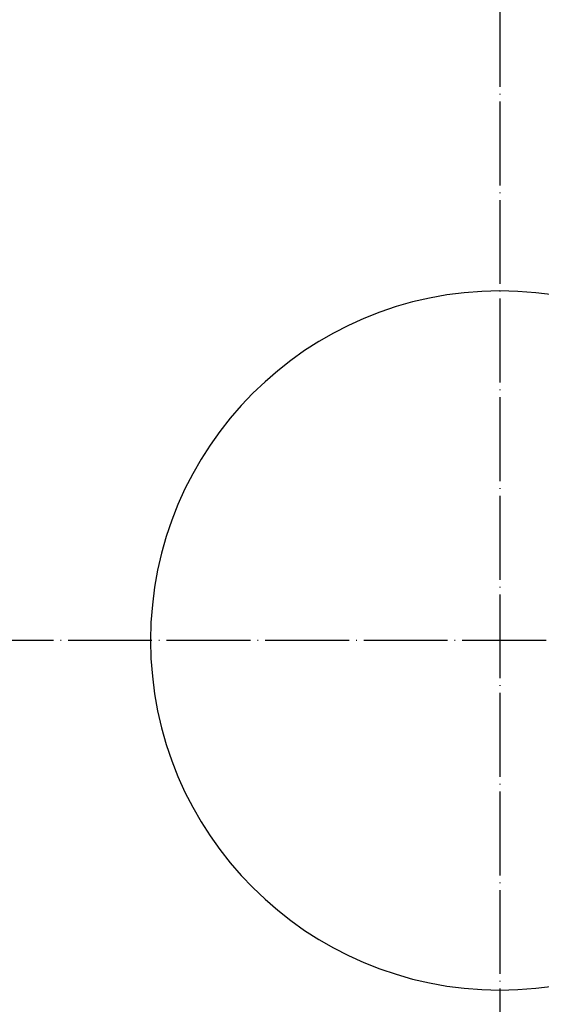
# Model space of a CAD drawing. Extents: x -1763 to 4575, y -3429 to 1051.
# Tile 66 of 174: x 1231 to 1306, y -1774 to -1633. Entities that reach past the tile are written whole.
import ezdxf

# ---------------------------------------------------------------- set-up
doc = ezdxf.new("R2010")
doc.units = 0
doc.linetypes.add('DASHED', pattern=[15, 7, -8])
doc.linetypes.add('DOT_CENTER', pattern=[14, 12, -1, 0, -1])
doc.layers.get('0').update_dxf_attribs({"linetype": 'CONTINUOUS'})
for name, color, linetype in [('1', 7, 'CONTINUOUS'), ('16', 7, 'CONTINUOUS'), ('DIMPROHIDE', 7, 'CONTINUOUS')]:
    doc.layers.add(name, color=color, linetype=linetype)

# ---------------------------------------------------------------- blocks, each defined once
blk = doc.blocks.new('E7018-24101__385', base_point=(1600, -1958.68))
at = {"color": 1, "linetype": 'CONTINUOUS'}
for start, end in [(90, -90), (-90, 90)]:
    blk.add_arc((1300, -1721.88), 50, start, end, dxfattribs=at)
blk = doc.blocks.new('E7018-64101__494', base_point=(1640, -1972.18))
blk.add_blockref('E7018-24101__385', (1600, -1958.68))
blk = doc.blocks.new('DUT_BOARD__495', base_point=(1584.31, -1929.7))
at = {"color": 1, "linetype": 'CONTINUOUS'}
for start, end in [(90, -90), (-90, 90)]:
    blk.add_arc((1300, -1721.88), 50, start, end, dxfattribs=at)
blk = doc.blocks.new('STIFF_ASSY_DUTBD__496', base_point=(1640, -1972.18))
for name, p in [('E7018-64101__494', (1640, -1972.18)), ('DUT_BOARD__495', (1584.31, -1929.7))]:
    blk.add_blockref(name, p)
blk = doc.blocks.new('A1__574', base_point=(1640, -1972.18))
blk.add_blockref('STIFF_ASSY_DUTBD__496', (1640, -1972.18))
blk = doc.blocks.new('FRONT1__575', base_point=(1550.3, -1381.88))
blk.add_blockref('A1__574', (1640, -1972.18))
blk = doc.blocks.new('L1__576', base_point=(1550.3, -1381.88))
blk.add_blockref('FRONT1__575', (1550.3, -1381.88))
blk = doc.blocks.new('HEADPLATE_TEL', base_point=(934, -2216.07))
at = {"layer": '16', "color": 1, "linetype": 'DOT_CENTER'}
for p, q in [((1300, -1489.68), (1300, -1954.08)), ((1532.2, -1721.88), (940.8, -1721.88))]:
    blk.add_line(p, q, dxfattribs=at)
at = {"layer": 'DIMPROHIDE', "color": 7, "linetype": 'DASHED'}
for radius in [201, 189]:
    blk.add_circle((1300, -1721.88), radius, dxfattribs=at)

msp = doc.modelspace()

# ---------------------------------------------------------------- block references
msp.add_blockref('L1__576', (1550.3, -1381.88))
at = {"layer": '1'}
msp.add_blockref('HEADPLATE_TEL', (934, -2216.07), dxfattribs=at)

doc.saveas('drawing.dxf')
